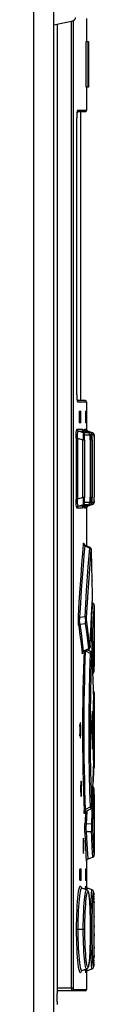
# Model space of a CAD drawing. Extents: x 0 to 594, y 0 to 420.
# Tile 24 of 73: x 292.18 to 293.77, y 247.99 to 273.89. Entities that reach past the tile are written whole.
import ezdxf

# ---------------------------------------------------------------- set-up
doc = ezdxf.new("R2010")
doc.units = 0
doc.header["$LTSCALE"] = 32.67
doc.layers.get('0').update_dxf_attribs({"linetype": 'CONTINUOUS'})
doc.layers.add('ROUNDS', color=7, linetype='CONTINUOUS')

msp = doc.modelspace()

# ---------------------------------------------------------------- linework, layer by layer
at = {"color": 9, "linetype": 'CONTINUOUS'}
for p, q in [((292.181, 141.676), (292.181, 285.368)), ((293.177, 248.421), (293.177, 273.857)), ((293.216, 273.864), (293.216, 248.421)), ((293.321, 271.404), (293.327, 271.462)), ((293.327, 271.462), (293.333, 271.499)), ((293.333, 271.499), (293.341, 271.511)), ((293.341, 271.511), (293.57, 271.511)), ((293.317, 271.302), (293.318, 271.331)), ((293.317, 271.251), (293.317, 271.279)), ((293.317, 271.251), (293.317, 271.251)), ((293.318, 271.331), (293.319, 271.366)), ((293.32, 271.384), (293.321, 271.404)), ((293.317, 264.072), (293.317, 264.091)), ((293.317, 264.091), (293.317, 264.091)), ((293.317, 264.058), (293.317, 264.072)), ((293.318, 264.012), (293.317, 264.031)), ((293.319, 263.994), (293.318, 264.012)), ((293.319, 263.983), (293.319, 263.994)), ((293.321, 263.939), (293.32, 263.961)), ((293.323, 263.924), (293.321, 263.939)), ((293.327, 263.881), (293.324, 263.908)), ((293.332, 263.855), (293.336, 263.851)), ((293.336, 263.851), (293.341, 263.831)), ((293.57, 263.831), (293.341, 263.831)), ((293.416, 263.551), (293.396, 263.551)), ((293.557, 263.551), (293.544, 263.551)), ((293.396, 263.331), (293.416, 263.331)), ((293.544, 263.331), (293.557, 263.331)), ((293.319, 263.123), (293.461, 263.123)), ((293.461, 263.123), (293.466, 263.1)), ((293.466, 263.1), (293.48, 263.08)), ((293.48, 263.08), (293.5, 263.067)), ((293.619, 263.023), (293.485, 263.023)), ((293.5, 263.067), (293.5, 263.067)), ((293.514, 263.079), (293.517, 263.112)), ((293.514, 263.062), (293.514, 263.079)), ((293.517, 263.112), (293.521, 263.123)), ((293.526, 263.099), (293.521, 263.123)), ((293.521, 263.123), (293.567, 263.123)), ((293.658, 262.966), (293.524, 262.966)), ((293.54, 263.08), (293.526, 263.099)), ((293.56, 263.067), (293.54, 263.08)), ((293.567, 263.123), (293.572, 263.1)), ((293.572, 263.1), (293.586, 263.08)), ((293.586, 263.08), (293.607, 263.067)), ((293.607, 263.067), (293.607, 263.067)), ((293.619, 263.023), (293.619, 263.023)), ((293.619, 263.023), (293.639, 263.01)), ((293.728, 263.023), (293.683, 263.023)), ((293.767, 262.967), (293.723, 262.967)), ((293.728, 263.023), (293.728, 263.023)), ((293.728, 263.023), (293.748, 263.011)), ((293.748, 263.01), (293.762, 262.99)), ((293.762, 262.99), (293.767, 262.967)), ((293.768, 262.933), (293.768, 262.928)), ((293.296, 262.887), (293.296, 261.275)), ((293.296, 262.887), (293.335, 262.887)), ((293.335, 262.887), (293.335, 261.275)), ((293.335, 262.887), (293.472, 262.839)), ((293.472, 261.324), (293.472, 262.839)), ((293.472, 262.839), (293.511, 262.839)), ((293.511, 262.839), (293.511, 261.324)), ((293.666, 262.842), (293.666, 262.832)), ((293.666, 262.832), (293.666, 262.832)), ((293.669, 262.84), (293.678, 262.837)), ((293.682, 262.894), (293.678, 262.837)), ((293.678, 261.326), (293.678, 262.837)), ((293.678, 262.837), (293.717, 262.837)), ((293.717, 262.837), (293.717, 261.326)), ((293.335, 261.275), (293.296, 261.275)), ((293.472, 261.324), (293.335, 261.275)), ((293.511, 261.324), (293.472, 261.324)), ((293.485, 261.14), (293.619, 261.14)), ((293.514, 261.085), (293.514, 261.101)), ((293.524, 261.196), (293.658, 261.196)), ((293.64, 261.153), (293.619, 261.14)), ((293.619, 261.14), (293.619, 261.14)), ((293.666, 261.331), (293.666, 261.323)), ((293.666, 261.331), (293.666, 261.331)), ((293.678, 261.326), (293.669, 261.323)), ((293.678, 261.326), (293.682, 261.268)), ((293.717, 261.326), (293.678, 261.326)), ((293.683, 261.14), (293.728, 261.14)), ((293.723, 261.196), (293.767, 261.196)), ((293.728, 261.14), (293.728, 261.14)), ((293.767, 261.196), (293.762, 261.173)), ((293.768, 261.233), (293.768, 261.219)), ((293.461, 261.039), (293.319, 261.039)), ((293.466, 261.064), (293.461, 261.039)), ((293.465, 261.051), (293.461, 261.039)), ((293.467, 261.063), (293.465, 261.051)), ((293.48, 261.083), (293.466, 261.064)), ((293.5, 261.096), (293.48, 261.083)), ((293.5, 261.096), (293.5, 261.096)), ((293.521, 261.039), (293.525, 261.063)), ((293.567, 261.039), (293.521, 261.039)), ((293.525, 261.063), (293.539, 261.083)), ((293.539, 261.083), (293.56, 261.096)), ((293.573, 261.063), (293.567, 261.039)), ((293.586, 261.083), (293.573, 261.064)), ((293.607, 261.096), (293.587, 261.084)), ((293.607, 261.096), (293.607, 261.096)), ((293.499, 260.109), (293.501, 260.076)), ((293.509, 260.062), (293.529, 260.05)), ((293.529, 260.05), (293.653, 259.987)), ((293.614, 259.499), (293.653, 259.987)), ((293.653, 259.987), (293.673, 259.976)), ((293.653, 259.452), (293.692, 259.939)), ((293.673, 259.976), (293.687, 259.959)), ((293.687, 259.959), (293.692, 259.939)), ((293.698, 259.912), (293.698, 259.913)), ((293.571, 258.87), (293.614, 259.499)), ((293.718, 259.15), (293.719, 259.137)), ((293.531, 258.186), (293.571, 258.87)), ((293.727, 258.771), (293.727, 258.77)), ((293.727, 258.771), (293.727, 258.77)), ((293.726, 258.668), (293.727, 258.688)), ((293.726, 258.668), (293.726, 258.664)), ((293.726, 258.668), (293.726, 258.664)), ((293.726, 258.465), (293.731, 258.543)), ((293.727, 258.688), (293.727, 258.69)), ((293.728, 258.71), (293.728, 258.714)), ((293.706, 258.321), (293.702, 258.236)), ((293.711, 258.172), (293.726, 258.465)), ((293.75, 258.123), (293.766, 258.41)), ((293.766, 258.41), (293.77, 258.487)), ((293.531, 258.186), (293.395, 258.169)), ((293.401, 257.991), (293.533, 258.007)), ((293.435, 257.755), (293.401, 257.991)), ((293.533, 258.007), (293.564, 257.786)), ((293.603, 257.835), (293.572, 258.055)), ((293.696, 257.865), (293.711, 258.172)), ((293.735, 257.82), (293.75, 258.123)), ((293.631, 257.614), (293.603, 257.835)), ((293.688, 257.972), (293.683, 257.873)), ((293.696, 257.865), (293.683, 257.865)), ((293.657, 257.394), (293.631, 257.614)), ((293.674, 257.67), (293.696, 257.669)), ((293.696, 257.669), (293.706, 257.352)), ((293.493, 257.284), (293.473, 257.273)), ((293.617, 257.345), (293.493, 257.284)), ((293.535, 257.046), (293.544, 257.289)), ((293.544, 257.289), (293.67, 257.218)), ((293.638, 257.357), (293.617, 257.345)), ((293.663, 257.42), (293.663, 257.41)), ((293.663, 257.417), (293.663, 257.42)), ((293.706, 257.352), (293.709, 257.234)), ((293.714, 257.191), (293.714, 257.194)), ((293.761, 256.759), (293.754, 257.075)), ((293.727, 256.889), (293.728, 256.875)), ((293.742, 256.729), (293.733, 256.725)), ((293.762, 256.747), (293.762, 256.748)), ((293.739, 256.559), (293.739, 256.552)), ((293.749, 256.245), (293.749, 256.243)), ((293.749, 256.245), (293.749, 256.243)), ((293.768, 256.074), (293.77, 256.186)), ((293.764, 255.761), (293.768, 256.074)), ((293.726, 255.661), (293.722, 255.661)), ((293.762, 255.436), (293.764, 255.761)), ((293.674, 255.102), (293.676, 255.629)), ((293.762, 255.084), (293.762, 255.436)), ((293.742, 255.201), (293.762, 255.201)), ((293.677, 254.594), (293.674, 255.102)), ((293.763, 254.744), (293.762, 255.084)), ((293.722, 254.741), (293.726, 254.741)), ((293.766, 254.464), (293.763, 254.744)), ((293.77, 254.216), (293.766, 254.464)), ((293.749, 254.159), (293.739, 253.843)), ((293.749, 254.159), (293.749, 254.158)), ((293.67, 253.184), (293.657, 253.594)), ((293.755, 253.661), (293.761, 253.644)), ((293.762, 253.654), (293.762, 253.662)), ((293.762, 253.654), (293.762, 253.656)), ((293.728, 253.528), (293.727, 253.516)), ((293.507, 253.037), (293.505, 253.079)), ((293.67, 253.184), (293.544, 253.114)), ((293.581, 253.066), (293.581, 253.081)), ((293.709, 253.17), (293.706, 253.05)), ((293.714, 253.209), (293.714, 253.212)), ((293.517, 253.061), (293.515, 253.027)), ((293.54, 253.06), (293.529, 252.769)), ((293.569, 252.729), (293.581, 253.066)), ((293.706, 253.05), (293.696, 252.734)), ((293.735, 252.694), (293.745, 253.011)), ((293.696, 252.734), (293.569, 252.729)), ((293.743, 252.422), (293.735, 252.582)), ((293.57, 252.535), (293.696, 252.538)), ((293.587, 252.208), (293.57, 252.535)), ((293.756, 252.162), (293.743, 252.422)), ((293.61, 251.816), (293.587, 252.208)), ((293.731, 251.86), (293.717, 252.109)), ((293.77, 251.916), (293.756, 252.162)), ((293.425, 251.511), (293.405, 251.511)), ((293.405, 251.291), (293.425, 251.291)), ((293.558, 251.511), (293.545, 251.511)), ((293.545, 251.291), (293.558, 251.291)), ((293.431, 251.055), (293.433, 251.043)), ((293.539, 251.014), (293.542, 251.055)), ((293.557, 251.086), (293.559, 251.055)), ((293.559, 251.055), (293.562, 251.009)), ((293.562, 251.009), (293.562, 251.005)), ((293.533, 250.418), (293.539, 250.519)), ((293.658, 250.617), (293.658, 250.614)), ((293.765, 250.698), (293.765, 250.657)), ((293.67, 250.309), (293.67, 250.306)), ((293.768, 250.31), (293.768, 250.294)), ((293.523, 249.961), (293.307, 249.961)), ((293.718, 249.961), (293.674, 249.961)), ((293.768, 250.064), (293.768, 250.016)), ((293.672, 249.74), (293.672, 249.727)), ((293.673, 249.843), (293.673, 249.823)), ((293.768, 249.843), (293.768, 249.785)), ((293.5, 249.37), (293.494, 249.477)), ((293.667, 249.517), (293.667, 249.504)), ((293.67, 249.613), (293.669, 249.587)), ((293.767, 249.503), (293.767, 249.46)), ((293.663, 249.402), (293.663, 249.392)), ((293.766, 249.28), (293.765, 249.25)), ((293.765, 249.223), (293.765, 249.222)), ((293.582, 248.922), (293.581, 248.926)), ((293.762, 249.088), (293.761, 249.072)), ((293.763, 249.15), (293.763, 249.126)), ((293.431, 248.868), (293.422, 248.837)), ((293.542, 248.867), (293.539, 248.909)), ((293.562, 248.913), (293.559, 248.868)), ((293.562, 248.918), (293.562, 248.913)), ((292.794, 248.421), (293.216, 248.421)), ((293.221, 248.381), (293.57, 248.381))]:
    msp.add_line(p, q, dxfattribs=at)
at = {"color": 7, "linetype": 'CONTINUOUS'}
for p, q in [((292.712, 141.434), (292.712, 285.368)), ((292.712, 273.757), (293.206, 273.864)), ((293.57, 273.921), (293.57, 273.316)), ((292.794, 273.774), (292.794, 248.274)), ((293.62, 273.316), (293.62, 272.116)), ((293.57, 272.116), (293.57, 271.511)), ((293.53, 271.471), (293.329, 271.471)), ((293.42, 263.871), (293.42, 271.471)), ((293.53, 263.871), (293.329, 263.871)), ((293.57, 263.831), (293.57, 263.106)), ((293.377, 263.572), (293.377, 263.551)), ((293.377, 263.551), (293.377, 263.331)), ((293.38, 263.591), (293.413, 263.591)), ((293.396, 263.571), (293.395, 263.586)), ((293.396, 263.551), (293.396, 263.571)), ((293.396, 263.551), (293.396, 263.331)), ((293.416, 263.331), (293.416, 263.551)), ((293.544, 263.571), (293.544, 263.551)), ((293.544, 263.551), (293.544, 263.331)), ((293.545, 263.591), (293.556, 263.591)), ((293.557, 263.586), (293.556, 263.591)), ((293.557, 263.571), (293.557, 263.586)), ((293.557, 263.551), (293.557, 263.571)), ((293.557, 263.331), (293.557, 263.551)), ((293.413, 263.291), (293.38, 263.291)), ((293.396, 263.312), (293.396, 263.331)), ((293.545, 263.297), (293.545, 263.291)), ((293.556, 263.291), (293.545, 263.291)), ((293.557, 263.311), (293.557, 263.331)), ((293.359, 263.067), (293.5, 263.067)), ((293.485, 263.023), (293.359, 263.067)), ((293.62, 263.023), (293.5, 263.067)), ((293.56, 263.067), (293.607, 263.067)), ((293.683, 263.023), (293.56, 263.067)), ((293.728, 263.023), (293.607, 263.067)), ((293.623, 263.021), (293.619, 263.023)), ((293.737, 263.018), (293.728, 263.023)), ((293.768, 262.947), (293.768, 262.957)), ((293.768, 262.933), (293.768, 262.947)), ((293.768, 262.906), (293.768, 262.933)), ((293.666, 262.842), (293.666, 261.331)), ((293.768, 262.906), (293.768, 261.328)), ((293.359, 261.096), (293.485, 261.14)), ((293.62, 261.14), (293.5, 261.096)), ((293.56, 261.096), (293.683, 261.14)), ((293.728, 261.14), (293.607, 261.096)), ((293.768, 261.26), (293.768, 261.328)), ((293.768, 261.219), (293.768, 261.26)), ((293.5, 261.096), (293.359, 261.096)), ((293.488, 261.09), (293.5, 261.096)), ((293.607, 261.096), (293.56, 261.096)), ((293.57, 261.057), (293.57, 260.051)), ((293.596, 261.091), (293.607, 261.096)), ((293.499, 260.106), (293.499, 260.108)), ((293.499, 260.108), (293.499, 260.108)), ((293.501, 260.101), (293.499, 260.106)), ((293.662, 260.004), (293.528, 260.073)), ((293.672, 259.998), (293.662, 260.004)), ((293.673, 259.997), (293.662, 260.004)), ((293.697, 259.935), (293.696, 259.945)), ((293.697, 259.926), (293.697, 259.936)), ((293.698, 259.913), (293.697, 259.926)), ((293.702, 258.236), (293.726, 258.664)), ((293.731, 258.543), (293.719, 258.547)), ((293.77, 258.483), (293.77, 257.663)), ((293.663, 257.41), (293.674, 257.685)), ((293.77, 257.663), (293.768, 257.51)), ((293.768, 257.51), (293.768, 257.481)), ((293.485, 257.259), (293.494, 257.264)), ((293.494, 257.264), (293.626, 257.33)), ((293.681, 257.267), (293.595, 257.314)), ((293.77, 257.441), (293.77, 257.016)), ((293.727, 256.889), (293.714, 257.194)), ((293.77, 257.016), (293.762, 256.748)), ((293.739, 256.552), (293.727, 256.889)), ((293.749, 256.245), (293.739, 256.552)), ((293.77, 256.186), (293.77, 254.216)), ((293.749, 256.15), (293.745, 255.852)), ((293.724, 255.701), (293.723, 255.699)), ((293.723, 255.699), (293.723, 255.69)), ((293.724, 255.701), (293.724, 255.701)), ((293.726, 254.741), (293.726, 255.661)), ((293.39, 255.27), (293.389, 255.201)), ((293.389, 255.201), (293.39, 255.133)), ((293.4, 255.201), (293.399, 255.269)), ((293.399, 255.133), (293.4, 255.201)), ((293.702, 255.173), (293.716, 254.866)), ((293.706, 255.304), (293.706, 255.099)), ((293.716, 254.866), (293.723, 254.713)), ((293.723, 254.713), (293.723, 254.703)), ((293.723, 254.703), (293.724, 254.701)), ((293.725, 254.723), (293.726, 254.741)), ((293.412, 253.729), (293.411, 253.66)), ((293.411, 253.66), (293.412, 253.592)), ((293.42, 253.66), (293.419, 253.728)), ((293.419, 253.592), (293.42, 253.66)), ((293.74, 253.712), (293.734, 253.716)), ((293.762, 253.654), (293.77, 253.387)), ((293.714, 253.209), (293.727, 253.516)), ((293.77, 253.387), (293.77, 252.961)), ((293.543, 253.06), (293.681, 253.135)), ((293.768, 252.941), (293.768, 252.921)), ((293.768, 252.921), (293.768, 252.893)), ((293.768, 252.893), (293.77, 252.74)), ((293.77, 252.74), (293.77, 251.919)), ((293.61, 251.816), (293.731, 251.86)), ((293.387, 251.532), (293.387, 251.511)), ((293.39, 251.551), (293.422, 251.551)), ((293.405, 251.531), (293.404, 251.546)), ((293.405, 251.511), (293.405, 251.531)), ((293.545, 251.531), (293.545, 251.511)), ((293.546, 251.551), (293.557, 251.551)), ((293.557, 251.546), (293.557, 251.551)), ((293.558, 251.531), (293.557, 251.546)), ((293.558, 251.511), (293.558, 251.531)), ((293.57, 251.759), (293.57, 251.061)), ((293.387, 251.511), (293.387, 251.291)), ((293.388, 251.257), (293.39, 251.251)), ((293.405, 251.511), (293.405, 251.291)), ((293.405, 251.271), (293.405, 251.291)), ((293.425, 251.291), (293.425, 251.511)), ((293.545, 251.511), (293.545, 251.291)), ((293.545, 251.257), (293.546, 251.251)), ((293.558, 251.291), (293.558, 251.511)), ((293.558, 251.271), (293.558, 251.291)), ((293.422, 251.251), (293.39, 251.251)), ((293.427, 251.062), (293.425, 251.064)), ((293.57, 251.002), (293.448, 251.046)), ((293.557, 251.251), (293.546, 251.251)), ((293.713, 251.003), (293.592, 251.047)), ((293.762, 250.823), (293.761, 250.857)), ((293.763, 250.783), (293.762, 250.823)), ((293.764, 250.737), (293.763, 250.783)), ((293.765, 250.657), (293.764, 250.737)), ((293.767, 250.529), (293.765, 250.657)), ((293.768, 250.294), (293.767, 250.529)), ((293.768, 249.785), (293.768, 250.294)), ((293.674, 249.961), (293.673, 250.079)), ((293.767, 249.46), (293.768, 249.785)), ((293.766, 249.312), (293.767, 249.46)), ((293.764, 249.17), (293.765, 249.222)), ((293.765, 249.222), (293.766, 249.312)), ((293.763, 249.126), (293.764, 249.17)), ((293.425, 248.859), (293.428, 248.863)), ((293.429, 248.863), (293.436, 248.869)), ((293.448, 248.876), (293.57, 248.92)), ((293.556, 248.84), (293.557, 248.841)), ((293.556, 248.839), (293.556, 248.839)), ((293.57, 248.862), (293.57, 248.381)), ((293.572, 248.864), (293.575, 248.867)), ((293.575, 248.867), (293.592, 248.876)), ((293.592, 248.876), (293.713, 248.92)), ((293.53, 248.341), (292.794, 248.341))]:
    msp.add_line(p, q, dxfattribs=at)
for points in [[(293.206, 273.864), (293.212, 273.865), (293.218, 273.867), (293.224, 273.87), (293.23, 273.873), (293.236, 273.877), (293.242, 273.881), (293.248, 273.886), (293.254, 273.892), (293.259, 273.898), (293.264, 273.904), (293.269, 273.911), (293.272, 273.918), (293.276, 273.925), (293.279, 273.932), (293.281, 273.939), (293.283, 273.945)], [(293.325, 271.445), (293.326, 271.456), (293.328, 271.466), (293.329, 271.474), (293.33, 271.481), (293.332, 271.486), (293.332, 271.489), (293.333, 271.49)], [(293.317, 264.085), (293.317, 271.255), (293.317, 271.279), (293.317, 271.302), (293.318, 271.325), (293.318, 271.346), (293.319, 271.366), (293.32, 271.384), (293.321, 271.401), (293.322, 271.417), (293.324, 271.432), (293.325, 271.445)], [(293.326, 263.894), (293.324, 263.908), (293.323, 263.924), (293.321, 263.942), (293.32, 263.961), (293.319, 263.983), (293.318, 264.006), (293.317, 264.031), (293.317, 264.058), (293.317, 264.085)], [(293.331, 263.858), (293.33, 263.864), (293.328, 263.872), (293.327, 263.882), (293.326, 263.894)], [(293.333, 263.853), (293.332, 263.855), (293.331, 263.858)], [(293.38, 263.591), (293.378, 263.586), (293.377, 263.572)], [(293.416, 263.551), (293.416, 263.572), (293.415, 263.586), (293.413, 263.591)], [(293.545, 263.591), (293.545, 263.586), (293.544, 263.571)], [(293.377, 263.331), (293.377, 263.311), (293.378, 263.297), (293.38, 263.291)], [(293.393, 263.291), (293.395, 263.297), (293.396, 263.312)], [(293.413, 263.291), (293.415, 263.297), (293.416, 263.311), (293.416, 263.331)], [(293.544, 263.331), (293.544, 263.311), (293.545, 263.297)], [(293.556, 263.291), (293.557, 263.297), (293.557, 263.311)], [(293.5, 263.067), (293.488, 263.073), (293.478, 263.082), (293.471, 263.091), (293.467, 263.098), (293.466, 263.101)], [(293.575, 263.094), (293.571, 263.102), (293.569, 263.109), (293.568, 263.114), (293.568, 263.116), (293.568, 263.117)], [(293.607, 263.067), (293.606, 263.067), (293.596, 263.072), (293.587, 263.079), (293.58, 263.086), (293.575, 263.094)], [(293.655, 262.989), (293.648, 263.001), (293.638, 263.012), (293.623, 263.021)], [(293.665, 262.905), (293.664, 262.922), (293.664, 262.937), (293.663, 262.95), (293.661, 262.96), (293.66, 262.97), (293.658, 262.979), (293.655, 262.989)], [(293.762, 262.99), (293.758, 262.998), (293.753, 263.005), (293.746, 263.012), (293.737, 263.018)], [(293.768, 262.957), (293.767, 262.961), (293.767, 262.965), (293.767, 262.968), (293.767, 262.971), (293.766, 262.976), (293.765, 262.982), (293.762, 262.99)], [(293.666, 262.842), (293.666, 262.864), (293.666, 262.885), (293.665, 262.905)], [(293.619, 261.14), (293.624, 261.142), (293.638, 261.151), (293.648, 261.163), (293.655, 261.175), (293.658, 261.185), (293.66, 261.194), (293.662, 261.203), (293.663, 261.214)], [(293.663, 261.214), (293.664, 261.227), (293.665, 261.242), (293.665, 261.26)], [(293.665, 261.26), (293.666, 261.28), (293.666, 261.301), (293.666, 261.323), (293.666, 261.331)], [(293.728, 261.14), (293.737, 261.144), (293.746, 261.15), (293.753, 261.157), (293.758, 261.165), (293.762, 261.172), (293.765, 261.18), (293.766, 261.187), (293.767, 261.191), (293.767, 261.194), (293.767, 261.197), (293.767, 261.2), (293.767, 261.204), (293.768, 261.208), (293.768, 261.219)], [(293.467, 261.063), (293.466, 261.062), (293.466, 261.062), (293.468, 261.066)], [(293.468, 261.066), (293.472, 261.073), (293.478, 261.082), (293.488, 261.09)], [(293.568, 261.046), (293.568, 261.046), (293.568, 261.047), (293.568, 261.05), (293.57, 261.055), (293.572, 261.062)], [(293.572, 261.062), (293.576, 261.07), (293.581, 261.078), (293.588, 261.085), (293.596, 261.091)], [(293.528, 260.073), (293.523, 260.076), (293.513, 260.084), (293.506, 260.093), (293.501, 260.101)], [(293.688, 259.979), (293.682, 259.988), (293.672, 259.998)], [(293.694, 259.96), (293.692, 259.969), (293.688, 259.979)], [(293.696, 259.944), (293.696, 259.952), (293.694, 259.959), (293.692, 259.968)], [(293.696, 259.945), (293.695, 259.953), (293.694, 259.96)], [(293.727, 258.771), (293.719, 259.137), (293.698, 259.913)], [(293.728, 258.732), (293.728, 258.754), (293.727, 258.771)], [(293.726, 258.664), (293.727, 258.672), (293.727, 258.69)], [(293.727, 258.69), (293.728, 258.71), (293.728, 258.732)], [(293.77, 258.487), (293.77, 258.491), (293.769, 258.5), (293.766, 258.508), (293.762, 258.517), (293.757, 258.525), (293.75, 258.532), (293.741, 258.538), (293.731, 258.543)], [(293.674, 257.685), (293.688, 257.972), (293.702, 258.236)], [(293.768, 257.481), (293.768, 257.461), (293.768, 257.447), (293.768, 257.441)], [(293.464, 257.231), (293.464, 257.23), (293.465, 257.231), (293.466, 257.235), (293.469, 257.241), (293.475, 257.25), (293.485, 257.259)], [(293.626, 257.33), (293.634, 257.334), (293.643, 257.342)], [(293.643, 257.342), (293.65, 257.351), (293.655, 257.361), (293.658, 257.369), (293.66, 257.377), (293.661, 257.383), (293.662, 257.391), (293.662, 257.4), (293.663, 257.41)], [(293.705, 257.242), (293.7, 257.251), (293.693, 257.259), (293.683, 257.266), (293.681, 257.267)], [(293.714, 257.194), (293.714, 257.199), (293.714, 257.207), (293.713, 257.214), (293.712, 257.22), (293.711, 257.226), (293.709, 257.234), (293.705, 257.242)], [(293.732, 256.685), (293.739, 256.69), (293.745, 256.696), (293.75, 256.702)], [(293.734, 256.687), (293.74, 256.69), (293.746, 256.696), (293.751, 256.703), (293.755, 256.71)], [(293.75, 256.702), (293.755, 256.709), (293.758, 256.715)], [(293.755, 256.71), (293.758, 256.717), (293.76, 256.723), (293.761, 256.729), (293.762, 256.733), (293.762, 256.736), (293.762, 256.739), (293.762, 256.742), (293.762, 256.746)], [(293.749, 256.15), (293.749, 256.182), (293.749, 256.216), (293.749, 256.243)], [(293.77, 256.186), (293.77, 256.189), (293.77, 256.192), (293.77, 256.196), (293.769, 256.2), (293.768, 256.203), (293.767, 256.207), (293.765, 256.211), (293.763, 256.215), (293.761, 256.218), (293.759, 256.222), (293.756, 256.225), (293.753, 256.229), (293.75, 256.232), (293.749, 256.232)], [(293.702, 255.23), (293.709, 255.383), (293.723, 255.69)], [(293.726, 255.661), (293.725, 255.68), (293.725, 255.694), (293.724, 255.701)], [(293.745, 255.852), (293.742, 255.532), (293.741, 255.201), (293.742, 254.871)], [(293.405, 255.401), (293.402, 255.398), (293.397, 255.374)], [(293.42, 255.201), (293.419, 255.269), (293.416, 255.329), (293.413, 255.374), (293.408, 255.398), (293.405, 255.401)], [(293.397, 255.374), (293.393, 255.329), (293.39, 255.27)], [(293.399, 255.269), (293.396, 255.33), (293.395, 255.349)], [(293.405, 255.001), (293.408, 255.004), (293.412, 255.028), (293.416, 255.073), (293.419, 255.133), (293.42, 255.201)], [(293.702, 255.23), (293.702, 255.221), (293.702, 255.212), (293.701, 255.201)], [(293.701, 255.201), (293.702, 255.191), (293.702, 255.181), (293.702, 255.173)], [(293.39, 255.133), (293.393, 255.073), (293.397, 255.029)], [(293.395, 255.053), (293.396, 255.073), (293.399, 255.133)], [(293.397, 255.029), (293.402, 255.005), (293.405, 255.001)], [(293.724, 254.701), (293.724, 254.702), (293.725, 254.709), (293.725, 254.723)], [(293.742, 254.871), (293.745, 254.551), (293.749, 254.253)], [(293.727, 253.516), (293.739, 253.853), (293.749, 254.158)], [(293.749, 254.159), (293.749, 254.187), (293.749, 254.222), (293.749, 254.253)], [(293.749, 254.17), (293.75, 254.171), (293.754, 254.175), (293.758, 254.18), (293.761, 254.184)], [(293.761, 254.184), (293.764, 254.189), (293.766, 254.193), (293.767, 254.198), (293.769, 254.202), (293.769, 254.207), (293.77, 254.211), (293.77, 254.214)], [(293.426, 253.86), (293.424, 253.857), (293.419, 253.833)], [(293.44, 253.66), (293.439, 253.729), (293.437, 253.788), (293.433, 253.833), (293.429, 253.857), (293.426, 253.86)], [(293.419, 253.833), (293.415, 253.788), (293.412, 253.729)], [(293.412, 253.592), (293.415, 253.532), (293.419, 253.488)], [(293.426, 253.46), (293.429, 253.463), (293.433, 253.487), (293.437, 253.532), (293.439, 253.592), (293.44, 253.66)], [(293.757, 253.689), (293.754, 253.695), (293.75, 253.701), (293.746, 253.707), (293.74, 253.712)], [(293.761, 253.672), (293.761, 253.677), (293.759, 253.683), (293.757, 253.689)], [(293.762, 253.656), (293.762, 253.658), (293.762, 253.662), (293.762, 253.665), (293.762, 253.669), (293.761, 253.672)], [(293.419, 253.488), (293.424, 253.464), (293.426, 253.46)], [(293.681, 253.135), (293.686, 253.139), (293.695, 253.147), (293.702, 253.155), (293.707, 253.165), (293.71, 253.173), (293.712, 253.181), (293.713, 253.188), (293.714, 253.195), (293.714, 253.204), (293.714, 253.209)], [(293.514, 253.023), (293.514, 253.023), (293.515, 253.024), (293.516, 253.028), (293.518, 253.034), (293.523, 253.042), (293.53, 253.05), (293.54, 253.058), (293.543, 253.06)], [(293.768, 252.961), (293.768, 252.956), (293.768, 252.941)], [(293.482, 252.334), (293.479, 252.289), (293.477, 252.229), (293.476, 252.161)], [(293.488, 252.361), (293.486, 252.358), (293.482, 252.334)], [(293.498, 252.161), (293.498, 252.229), (293.496, 252.289), (293.493, 252.334), (293.49, 252.358), (293.488, 252.361)], [(293.476, 252.161), (293.477, 252.093), (293.479, 252.033), (293.482, 251.988)], [(293.488, 251.961), (293.49, 251.964), (293.493, 251.988), (293.496, 252.033), (293.498, 252.092), (293.498, 252.161)], [(293.482, 251.988), (293.486, 251.964), (293.488, 251.961)], [(293.57, 251.759), (293.572, 251.772), (293.576, 251.786)], [(293.576, 251.786), (293.585, 251.798), (293.596, 251.809), (293.61, 251.816)], [(293.731, 251.86), (293.741, 251.865), (293.75, 251.871), (293.757, 251.878), (293.762, 251.886), (293.766, 251.894), (293.769, 251.903), (293.77, 251.911), (293.77, 251.916)], [(293.39, 251.551), (293.388, 251.546), (293.387, 251.532)], [(293.425, 251.511), (293.425, 251.531), (293.424, 251.546), (293.422, 251.551)], [(293.546, 251.551), (293.545, 251.546), (293.545, 251.531)], [(293.387, 251.291), (293.387, 251.271), (293.388, 251.257)], [(293.402, 251.251), (293.404, 251.257), (293.405, 251.271)], [(293.422, 251.251), (293.424, 251.257), (293.425, 251.271), (293.425, 251.291)], [(293.545, 251.291), (293.545, 251.271), (293.545, 251.257)], [(293.557, 251.251), (293.557, 251.257), (293.558, 251.271)], [(293.448, 251.046), (293.441, 251.05), (293.429, 251.06), (293.426, 251.064)], [(293.592, 251.047), (293.575, 251.056), (293.565, 251.067), (293.559, 251.075), (293.557, 251.081), (293.556, 251.083), (293.556, 251.084)], [(293.673, 250.079), (293.672, 250.158), (293.671, 250.233), (293.67, 250.306), (293.668, 250.376), (293.666, 250.442), (293.664, 250.504), (293.661, 250.563), (293.658, 250.617), (293.655, 250.667), (293.652, 250.712), (293.649, 250.754), (293.645, 250.791), (293.642, 250.824), (293.638, 250.854), (293.634, 250.88), (293.63, 250.902), (293.626, 250.921), (293.621, 250.938), (293.616, 250.953), (293.609, 250.968), (293.599, 250.982), (293.581, 250.997), (293.57, 251.002)], [(293.761, 250.857), (293.76, 250.872), (293.76, 250.885), (293.759, 250.897), (293.758, 250.908), (293.758, 250.918), (293.757, 250.926), (293.756, 250.934), (293.755, 250.941), (293.754, 250.947), (293.753, 250.953), (293.752, 250.959), (293.749, 250.967), (293.744, 250.977), (293.734, 250.989), (293.72, 250.999), (293.713, 251.003)], [(293.57, 248.92), (293.58, 248.925), (293.598, 248.939), (293.608, 248.954), (293.615, 248.967), (293.62, 248.982), (293.625, 248.998), (293.629, 249.016), (293.633, 249.037), (293.637, 249.061), (293.64, 249.088), (293.644, 249.119), (293.648, 249.154), (293.651, 249.193), (293.654, 249.236), (293.657, 249.284), (293.66, 249.336), (293.663, 249.392), (293.665, 249.452), (293.667, 249.517), (293.669, 249.587), (293.671, 249.661), (293.672, 249.74), (293.673, 249.823), (293.674, 249.961)], [(293.713, 248.92), (293.72, 248.923), (293.734, 248.933), (293.744, 248.945), (293.749, 248.955), (293.751, 248.963), (293.753, 248.969), (293.754, 248.975), (293.755, 248.981), (293.756, 248.988), (293.757, 248.995), (293.757, 249.002), (293.758, 249.011), (293.759, 249.021), (293.759, 249.032), (293.76, 249.044), (293.761, 249.058), (293.761, 249.072), (293.762, 249.089), (293.763, 249.126)], [(293.426, 248.86), (293.425, 248.859), (293.428, 248.863), (293.44, 248.873), (293.448, 248.876)], [(293.556, 248.839), (293.557, 248.841), (293.558, 248.845), (293.562, 248.852), (293.57, 248.862), (293.583, 248.872), (293.592, 248.876)], [(292.805, 247.987), (292.803, 248.01), (292.801, 248.035), (292.8, 248.06), (292.799, 248.086), (292.797, 248.112), (292.796, 248.138), (292.796, 248.165), (292.795, 248.192), (292.794, 248.219), (292.794, 248.246), (292.794, 248.274)]]:
    msp.add_lwpolyline(points, dxfattribs=at)
at = {"color": 9, "linetype": 'CONTINUOUS'}
for points in [[(293.341, 271.511), (293.335, 271.491), (293.332, 271.488)], [(293.341, 263.831), (293.333, 263.844), (293.327, 263.881)], [(293.296, 262.887), (293.297, 262.964), (293.3, 263.029), (293.305, 263.08), (293.312, 263.112), (293.319, 263.123)], [(293.359, 263.067), (293.338, 263.08), (293.324, 263.1), (293.319, 263.123)], [(293.335, 262.887), (293.333, 262.921), (293.332, 262.953), (293.332, 262.981), (293.334, 263.005), (293.336, 263.027), (293.34, 263.044), (293.345, 263.057), (293.351, 263.065), (293.359, 263.067)], [(293.461, 263.123), (293.466, 263.111), (293.467, 263.099)], [(293.485, 263.023), (293.485, 263.012), (293.484, 262.985), (293.481, 262.945), (293.477, 262.895), (293.472, 262.839)], [(293.524, 262.966), (293.519, 262.99), (293.506, 263.01), (293.485, 263.023)], [(293.511, 262.839), (293.512, 262.89), (293.515, 262.93), (293.519, 262.956), (293.524, 262.966)], [(293.55, 263.048), (293.552, 263.06), (293.56, 263.067)], [(293.639, 263.01), (293.653, 262.99), (293.658, 262.966)], [(293.658, 262.966), (293.661, 262.956), (293.664, 262.928), (293.664, 262.922)], [(293.683, 263.023), (293.686, 263.012), (293.686, 262.985), (293.685, 262.944), (293.682, 262.894)], [(293.723, 262.967), (293.718, 262.99), (293.704, 263.01), (293.683, 263.023)], [(293.717, 262.837), (293.717, 262.889), (293.719, 262.93), (293.72, 262.957), (293.723, 262.967)], [(293.767, 262.967), (293.768, 262.956), (293.768, 262.947)], [(293.665, 262.905), (293.666, 262.885), (293.666, 262.864)], [(293.319, 261.039), (293.312, 261.051), (293.305, 261.085), (293.3, 261.137), (293.297, 261.202), (293.296, 261.275)], [(293.359, 261.096), (293.351, 261.098), (293.345, 261.106), (293.34, 261.119), (293.336, 261.136), (293.334, 261.157), (293.332, 261.182), (293.332, 261.21), (293.333, 261.241), (293.335, 261.275)], [(293.472, 261.324), (293.477, 261.266), (293.481, 261.217), (293.484, 261.177), (293.485, 261.151), (293.485, 261.14)], [(293.485, 261.14), (293.505, 261.153), (293.519, 261.172), (293.524, 261.196)], [(293.524, 261.196), (293.519, 261.207), (293.515, 261.234), (293.512, 261.274), (293.511, 261.324)], [(293.56, 261.096), (293.552, 261.104), (293.55, 261.114)], [(293.658, 261.196), (293.653, 261.173), (293.64, 261.153)], [(293.665, 261.242), (293.664, 261.234), (293.661, 261.206), (293.658, 261.196)], [(293.666, 261.301), (293.666, 261.277), (293.665, 261.26)], [(293.682, 261.268), (293.685, 261.217), (293.686, 261.177), (293.686, 261.15), (293.683, 261.14)], [(293.683, 261.14), (293.704, 261.152), (293.718, 261.172), (293.723, 261.196)], [(293.723, 261.196), (293.72, 261.207), (293.719, 261.234), (293.717, 261.275), (293.717, 261.326)], [(293.762, 261.173), (293.748, 261.153), (293.728, 261.14)], [(293.768, 261.208), (293.768, 261.206), (293.767, 261.197)], [(293.319, 261.039), (293.324, 261.063), (293.338, 261.083), (293.359, 261.096)], [(293.521, 261.039), (293.517, 261.051), (293.514, 261.085)], [(293.356, 258.197), (293.377, 258.572), (293.4, 258.928), (293.423, 259.26), (293.446, 259.567), (293.469, 259.847), (293.49, 260.098)], [(293.49, 260.098), (293.493, 260.121), (293.496, 260.125), (293.499, 260.109)], [(293.49, 260.098), (293.495, 260.078), (293.509, 260.062)], [(293.529, 260.05), (293.528, 260.069), (293.528, 260.073)], [(293.462, 259.221), (293.485, 259.525), (293.508, 259.802), (293.529, 260.05)], [(293.662, 260.004), (293.66, 260.003), (293.653, 259.987)], [(293.695, 259.949), (293.694, 259.95), (293.692, 259.939)], [(293.698, 259.912), (293.697, 259.936), (293.696, 259.945)], [(293.57, 258.157), (293.609, 258.828), (293.653, 259.452)], [(293.395, 258.169), (293.417, 258.541), (293.439, 258.892), (293.462, 259.221)], [(293.728, 258.732), (293.728, 258.742), (293.727, 258.77)], [(293.362, 257.943), (293.357, 257.982), (293.355, 258.03), (293.353, 258.087), (293.354, 258.143), (293.356, 258.197)], [(293.395, 258.169), (293.376, 258.176), (293.362, 258.186), (293.356, 258.197)], [(293.362, 257.943), (293.367, 257.962), (293.381, 257.979), (293.401, 257.991)], [(293.401, 257.991), (293.395, 258.005), (293.391, 258.022), (293.388, 258.04), (293.387, 258.06), (293.386, 258.08), (293.387, 258.101), (293.388, 258.123), (293.391, 258.146), (293.395, 258.169)], [(293.531, 258.186), (293.535, 258.138), (293.537, 258.087), (293.536, 258.042), (293.533, 258.007)], [(293.57, 258.157), (293.564, 258.169), (293.55, 258.179), (293.531, 258.186)], [(293.533, 258.007), (293.553, 258.018), (293.566, 258.035), (293.572, 258.055)], [(293.572, 258.055), (293.57, 258.076), (293.569, 258.101), (293.569, 258.129), (293.57, 258.157)], [(293.362, 257.943), (293.395, 257.707), (293.426, 257.472), (293.454, 257.236)], [(293.493, 257.284), (293.466, 257.52), (293.435, 257.755)], [(293.564, 257.786), (293.592, 257.566), (293.617, 257.345)], [(293.696, 257.865), (293.701, 257.821), (293.703, 257.769), (293.701, 257.716), (293.696, 257.669)], [(293.735, 257.82), (293.73, 257.839), (293.716, 257.855), (293.696, 257.865)], [(293.735, 257.708), (293.734, 257.737), (293.734, 257.767), (293.734, 257.796), (293.735, 257.82)], [(293.696, 257.669), (293.716, 257.678), (293.73, 257.692), (293.735, 257.708)], [(293.754, 257.075), (293.745, 257.392), (293.735, 257.708)], [(293.473, 257.273), (293.46, 257.256), (293.454, 257.236)], [(293.467, 257.256), (293.464, 257.225), (293.461, 257.211), (293.457, 257.215), (293.454, 257.236)], [(293.503, 257.269), (293.496, 257.077), (293.488, 256.815), (293.48, 256.539), (293.474, 256.252), (293.47, 255.958), (293.466, 255.658), (293.465, 255.355), (293.465, 255.05), (293.466, 254.745), (293.47, 254.445), (293.474, 254.151), (293.48, 253.865), (293.488, 253.589), (293.496, 253.326), (293.505, 253.079)], [(293.494, 257.264), (293.493, 257.266), (293.493, 257.284)], [(293.617, 257.345), (293.624, 257.33), (293.626, 257.33)], [(293.657, 257.394), (293.652, 257.374), (293.638, 257.357)], [(293.643, 256.173), (293.655, 256.728), (293.67, 257.218)], [(293.662, 257.4), (293.662, 257.397), (293.66, 257.385), (293.659, 257.384), (293.657, 257.394)], [(293.681, 257.267), (293.681, 257.267), (293.677, 257.252), (293.67, 257.218)], [(293.67, 257.218), (293.69, 257.211), (293.704, 257.199), (293.709, 257.185)], [(293.709, 257.185), (293.71, 257.206), (293.712, 257.215), (293.713, 257.21), (293.714, 257.191)], [(293.544, 253.114), (293.535, 253.357), (293.527, 253.616), (293.52, 253.887), (293.514, 254.168), (293.509, 254.457), (293.506, 254.752), (293.504, 255.05), (293.504, 255.35), (293.506, 255.649), (293.509, 255.944), (293.514, 256.234), (293.52, 256.515), (293.527, 256.787), (293.535, 257.046)], [(293.676, 255.629), (293.682, 256.148), (293.694, 256.695), (293.709, 257.185)], [(293.761, 256.759), (293.756, 256.743), (293.742, 256.729)], [(293.761, 256.759), (293.761, 256.741), (293.762, 256.737), (293.762, 256.748)], [(293.657, 253.594), (293.646, 254.046), (293.638, 254.568), (293.635, 255.092), (293.636, 255.638), (293.643, 256.173)], [(293.709, 253.218), (293.696, 253.633), (293.685, 254.085), (293.677, 254.594)], [(293.733, 253.678), (293.741, 253.674), (293.755, 253.661)], [(293.745, 253.011), (293.754, 253.327), (293.761, 253.644)], [(293.762, 253.665), (293.761, 253.661), (293.761, 253.644)], [(293.544, 253.114), (293.524, 253.106), (293.51, 253.094), (293.505, 253.079)], [(293.543, 253.06), (293.542, 253.061), (293.541, 253.067), (293.541, 253.077), (293.542, 253.093), (293.544, 253.114)], [(293.709, 253.218), (293.704, 253.204), (293.69, 253.192), (293.67, 253.184)], [(293.67, 253.184), (293.676, 253.155), (293.68, 253.139), (293.681, 253.135)], [(293.714, 253.212), (293.713, 253.193), (293.712, 253.188), (293.71, 253.197), (293.709, 253.218)], [(293.515, 253.027), (293.513, 253.008), (293.51, 253.012), (293.507, 253.037)], [(293.53, 252.491), (293.528, 252.54), (293.527, 252.598), (293.527, 252.659), (293.528, 252.718), (293.529, 252.769)], [(293.569, 252.729), (293.549, 252.738), (293.535, 252.752), (293.529, 252.769)], [(293.57, 252.535), (293.565, 252.554), (293.562, 252.574), (293.56, 252.596), (293.559, 252.618), (293.559, 252.64), (293.56, 252.663), (293.562, 252.686), (293.565, 252.708), (293.569, 252.729)], [(293.696, 252.734), (293.701, 252.686), (293.703, 252.632), (293.701, 252.58), (293.696, 252.538)], [(293.735, 252.694), (293.73, 252.711), (293.716, 252.725), (293.696, 252.734)], [(293.696, 252.538), (293.716, 252.548), (293.73, 252.563), (293.735, 252.582)], [(293.735, 252.582), (293.734, 252.608), (293.734, 252.637), (293.734, 252.667), (293.735, 252.694)], [(293.53, 252.491), (293.535, 252.509), (293.549, 252.524), (293.57, 252.535)], [(293.57, 251.76), (293.561, 251.907), (293.547, 252.157), (293.53, 252.491)], [(293.717, 252.109), (293.704, 252.374), (293.696, 252.538)], [(293.307, 249.961), (293.308, 250.092), (293.31, 250.221), (293.314, 250.348), (293.319, 250.47), (293.325, 250.586), (293.333, 250.693), (293.341, 250.79), (293.35, 250.875), (293.36, 250.949), (293.37, 251.009), (293.381, 251.055), (293.391, 251.086), (293.402, 251.101), (293.412, 251.101), (293.421, 251.086), (293.43, 251.059)], [(293.347, 249.961), (293.347, 250.088), (293.35, 250.212), (293.353, 250.332), (293.358, 250.447), (293.364, 250.557), (293.372, 250.658), (293.38, 250.75), (293.389, 250.832), (293.399, 250.901), (293.409, 250.958), (293.42, 251.002), (293.43, 251.031), (293.441, 251.045), (293.448, 251.046)], [(293.494, 250.444), (293.5, 250.552), (293.506, 250.651), (293.514, 250.74), (293.522, 250.817), (293.531, 250.883), (293.54, 250.934), (293.549, 250.972), (293.558, 250.995), (293.568, 251.003), (293.57, 251.002)], [(293.542, 251.055), (293.546, 251.086), (293.55, 251.101), (293.553, 251.101), (293.557, 251.086)], [(293.582, 250.997), (293.582, 251.005), (293.59, 251.045), (293.592, 251.047)], [(293.683, 250.445), (293.686, 250.553), (293.689, 250.652), (293.692, 250.741), (293.695, 250.818), (293.699, 250.883), (293.702, 250.935), (293.706, 250.972), (293.709, 250.995), (293.713, 251.003)], [(293.539, 250.519), (293.546, 250.614), (293.553, 250.698), (293.561, 250.771), (293.57, 250.833), (293.579, 250.883), (293.588, 250.918), (293.598, 250.939), (293.607, 250.946), (293.616, 250.939), (293.624, 250.918), (293.632, 250.883), (293.64, 250.833), (293.642, 250.824)], [(293.645, 250.791), (293.647, 250.771), (293.649, 250.754)], [(293.718, 249.961), (293.718, 250.079), (293.719, 250.196), (293.721, 250.31), (293.723, 250.419), (293.725, 250.521), (293.728, 250.615), (293.731, 250.699), (293.735, 250.772), (293.738, 250.834), (293.742, 250.883), (293.745, 250.918), (293.749, 250.939), (293.752, 250.946), (293.755, 250.939)], [(293.756, 250.934), (293.757, 250.918), (293.758, 250.908)], [(293.759, 250.897), (293.76, 250.883), (293.76, 250.872)], [(293.761, 250.84), (293.762, 250.834), (293.762, 250.823)], [(293.763, 250.803), (293.763, 250.772), (293.764, 250.737)], [(293.652, 250.712), (293.653, 250.698), (293.655, 250.667)], [(293.661, 250.563), (293.663, 250.52), (293.667, 250.418)], [(293.484, 249.961), (293.484, 250.087), (293.486, 250.21), (293.49, 250.329), (293.494, 250.444)], [(293.523, 249.961), (293.523, 250.079), (293.525, 250.196), (293.529, 250.31), (293.533, 250.418)], [(293.678, 249.961), (293.679, 250.087), (293.68, 250.21), (293.681, 250.33), (293.683, 250.445)], [(293.422, 248.837), (293.412, 248.821), (293.401, 248.821), (293.391, 248.837), (293.381, 248.868), (293.37, 248.914), (293.36, 248.974), (293.35, 249.048), (293.341, 249.133), (293.333, 249.23), (293.325, 249.337), (293.319, 249.452), (293.314, 249.574), (293.31, 249.702), (293.308, 249.831), (293.307, 249.961)], [(293.448, 248.876), (293.44, 248.878), (293.43, 248.893), (293.42, 248.922), (293.409, 248.965), (293.399, 249.022), (293.389, 249.092), (293.38, 249.173), (293.372, 249.265), (293.364, 249.366), (293.358, 249.475), (293.353, 249.59), (293.35, 249.711), (293.347, 249.835), (293.347, 249.961)], [(293.494, 249.477), (293.49, 249.592), (293.486, 249.711), (293.484, 249.835), (293.484, 249.961)], [(293.539, 249.404), (293.533, 249.506), (293.529, 249.614), (293.525, 249.728), (293.523, 249.845), (293.523, 249.961)], [(293.686, 249.369), (293.683, 249.476), (293.681, 249.591), (293.68, 249.711), (293.679, 249.835), (293.678, 249.961)], [(293.755, 248.983), (293.752, 248.976), (293.749, 248.984), (293.745, 249.005), (293.742, 249.04), (293.738, 249.09), (293.735, 249.152), (293.731, 249.225), (293.728, 249.309), (293.725, 249.403), (293.723, 249.505), (293.721, 249.614), (293.719, 249.728), (293.718, 249.844), (293.718, 249.961)], [(293.57, 248.92), (293.568, 248.92), (293.558, 248.928), (293.549, 248.95), (293.54, 248.988), (293.531, 249.039), (293.522, 249.104), (293.514, 249.182), (293.506, 249.271), (293.5, 249.37)], [(293.648, 249.154), (293.647, 249.151), (293.64, 249.089), (293.632, 249.04), (293.624, 249.005), (293.616, 248.984), (293.607, 248.976), (293.598, 248.984), (293.588, 249.005), (293.579, 249.041), (293.57, 249.09), (293.561, 249.152), (293.553, 249.226), (293.546, 249.31), (293.539, 249.404)], [(293.654, 249.236), (293.653, 249.224), (293.651, 249.193)], [(293.66, 249.336), (293.658, 249.308), (293.657, 249.284)], [(293.713, 248.92), (293.709, 248.927), (293.706, 248.95), (293.702, 248.987), (293.699, 249.039), (293.695, 249.104), (293.692, 249.181), (293.689, 249.27), (293.686, 249.369)], [(293.758, 249.011), (293.757, 249.004), (293.756, 248.988)], [(293.761, 249.058), (293.76, 249.039), (293.759, 249.021)], [(293.559, 248.868), (293.557, 248.837), (293.553, 248.821), (293.55, 248.821), (293.546, 248.837), (293.542, 248.867)], [(293.592, 248.876), (293.589, 248.878), (293.586, 248.892), (293.582, 248.922)], [(293.177, 248.421), (293.177, 248.391), (293.178, 248.365), (293.179, 248.347), (293.181, 248.341)], [(293.216, 248.421), (293.217, 248.402), (293.219, 248.387), (293.221, 248.381)], [(293.221, 248.381), (293.215, 248.361), (293.201, 248.347), (293.181, 248.341)]]:
    msp.add_lwpolyline(points, dxfattribs=at)
at = {"color": 7, "linetype": 'CONTINUOUS'}
for centre, start, end in [((293.53, 271.511), 270.0001, 360), ((293.53, 263.831), 0, 89.9999), ((293.53, 248.381), 270, 360)]:
    msp.add_arc(centre, 0.04, start, end, dxfattribs=at)
at = {"layer": 'ROUNDS', "color": 7, "linetype": 'CONTINUOUS'}
for p, q in [((293.561, 272.116), (293.561, 273.316)), ((293.561, 273.316), (293.62, 273.316)), ((293.62, 272.116), (293.561, 272.116))]:
    msp.add_line(p, q, dxfattribs=at)
at = {"layer": 'ROUNDS', "color": 9, "linetype": 'CONTINUOUS'}
msp.add_line((293.612, 272.116), (293.612, 273.316), dxfattribs=at)

doc.saveas('drawing.dxf')
